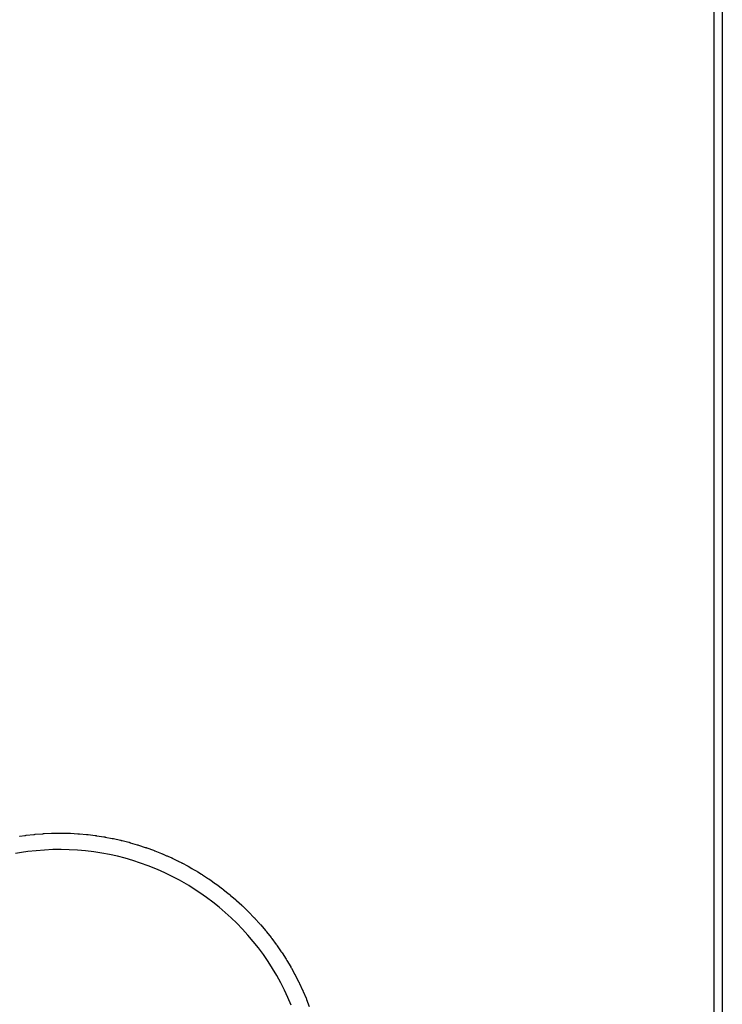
# Model space of a CAD drawing. Extents: x 81 to 161, y -172 to -32.
# Tile 62 of 94: x 153 to 161, y -127 to -115. Entities that reach past the tile are written whole.
import ezdxf

# ---------------------------------------------------------------- set-up
doc = ezdxf.new("R2010")
doc.units = 0
doc.header["$MEASUREMENT"] = 0
doc.layers.add('BLACK', color=7, linetype='CONTINUOUS')

msp = doc.modelspace()

# ---------------------------------------------------------------- linework, layer by layer
at = {"layer": 'BLACK', "linetype": 'CONTINUOUS'}
for p, q in [((161.304, -170.794), (161.303, -33.2312)), ((161.403, -33.2127), (161.403, -170.813)), ((152.829, -124.511), (152.83, -124.511)), ((152.83, -124.511), (152.893, -124.502)), ((152.893, -124.502), (152.894, -124.501)), ((152.894, -124.501), (152.902, -124.5)), ((152.902, -124.5), (152.909, -124.499)), ((152.909, -124.499), (152.91, -124.499)), ((152.91, -124.499), (153.001, -124.489)), ((153.001, -124.489), (153.003, -124.489)), ((153.003, -124.489), (153.01, -124.488)), ((153.01, -124.488), (153.017, -124.487)), ((153.017, -124.487), (153.018, -124.487)), ((153.018, -124.487), (153.109, -124.48)), ((153.109, -124.48), (153.111, -124.48)), ((153.111, -124.48), (153.118, -124.479)), ((153.118, -124.479), (153.125, -124.479)), ((153.125, -124.479), (153.127, -124.479)), ((153.127, -124.479), (153.218, -124.475)), ((153.218, -124.475), (153.22, -124.474)), ((153.22, -124.474), (153.227, -124.474)), ((153.227, -124.474), (153.234, -124.474)), ((153.234, -124.474), (153.236, -124.474)), ((153.236, -124.474), (153.327, -124.473)), ((153.327, -124.473), (153.329, -124.473)), ((153.329, -124.473), (153.336, -124.473)), ((153.336, -124.473), (153.343, -124.473)), ((153.343, -124.473), (153.344, -124.473)), ((153.344, -124.473), (153.434, -124.475)), ((153.434, -124.475), (153.435, -124.475)), ((153.435, -124.475), (153.442, -124.475)), ((153.442, -124.475), (153.449, -124.475)), ((153.449, -124.475), (153.451, -124.475)), ((153.451, -124.475), (153.54, -124.48)), ((153.54, -124.48), (153.542, -124.48)), ((153.542, -124.48), (153.549, -124.481)), ((153.549, -124.481), (153.556, -124.481)), ((153.556, -124.481), (153.558, -124.482)), ((153.558, -124.482), (153.646, -124.489)), ((153.646, -124.489), (153.648, -124.489)), ((153.648, -124.489), (153.655, -124.49)), ((153.655, -124.49), (153.662, -124.491)), ((153.662, -124.491), (153.664, -124.491)), ((153.664, -124.491), (153.752, -124.502)), ((153.752, -124.502), (153.754, -124.502)), ((153.754, -124.502), (153.761, -124.503)), ((153.761, -124.503), (153.768, -124.504)), ((153.768, -124.504), (153.77, -124.504)), ((153.77, -124.504), (153.856, -124.518)), ((153.856, -124.518), (153.857, -124.518)), ((153.857, -124.518), (153.864, -124.519)), ((153.864, -124.519), (153.871, -124.52)), ((153.871, -124.52), (153.873, -124.521)), ((153.873, -124.521), (153.959, -124.537)), ((153.959, -124.537), (153.96, -124.537)), ((153.96, -124.537), (153.967, -124.538)), ((153.967, -124.538), (153.974, -124.54)), ((153.974, -124.54), (153.976, -124.54)), ((153.976, -124.54), (154.061, -124.559)), ((154.061, -124.559), (154.062, -124.559)), ((154.062, -124.559), (154.069, -124.561)), ((153.131, -124.679), (153.029, -124.687)), ((153.233, -124.674), (153.131, -124.679)), ((153.335, -124.673), (153.233, -124.674)), ((153.435, -124.675), (153.335, -124.673)), ((153.535, -124.68), (153.435, -124.675)), ((154.069, -124.561), (154.076, -124.563)), ((154.076, -124.563), (154.078, -124.563)), ((154.078, -124.563), (154.162, -124.585)), ((154.162, -124.585), (154.164, -124.585)), ((154.164, -124.585), (154.171, -124.587)), ((154.171, -124.587), (154.178, -124.589)), ((154.178, -124.589), (154.179, -124.59)), ((154.179, -124.59), (154.263, -124.614)), ((154.263, -124.614), (154.264, -124.614)), ((154.264, -124.614), (154.271, -124.617)), ((154.271, -124.617), (154.278, -124.619)), ((154.278, -124.619), (154.279, -124.619)), ((154.279, -124.619), (154.362, -124.647)), ((154.362, -124.647), (154.364, -124.647)), ((154.364, -124.647), (154.371, -124.649)), ((154.371, -124.649), (154.377, -124.651)), ((154.377, -124.651), (154.379, -124.652)), ((154.379, -124.652), (154.461, -124.682)), ((152.853, -124.71), (152.778, -124.722)), ((152.927, -124.699), (152.853, -124.71)), ((153.029, -124.687), (152.927, -124.699)), ((153.634, -124.689), (153.535, -124.68)), ((153.734, -124.701), (153.634, -124.689)), ((153.83, -124.716), (153.734, -124.701)), ((153.927, -124.734), (153.83, -124.716)), ((154.023, -124.756), (153.927, -124.734)), ((154.118, -124.78), (154.023, -124.756)), ((154.212, -124.808), (154.118, -124.78)), ((154.461, -124.682), (154.462, -124.682)), ((154.462, -124.682), (154.469, -124.685)), ((154.469, -124.685), (154.476, -124.687)), ((154.476, -124.687), (154.477, -124.688)), ((154.477, -124.688), (154.558, -124.721)), ((154.558, -124.721), (154.559, -124.721)), ((154.559, -124.721), (154.566, -124.724)), ((154.566, -124.724), (154.573, -124.727)), ((154.573, -124.727), (154.574, -124.727)), ((154.574, -124.727), (154.621, -124.748)), ((154.621, -124.748), (154.622, -124.748)), ((154.622, -124.748), (154.629, -124.751)), ((154.629, -124.751), (154.636, -124.754)), ((154.636, -124.754), (154.637, -124.755)), ((154.637, -124.755), (154.684, -124.776)), ((154.684, -124.776), (154.685, -124.777)), ((154.685, -124.777), (154.692, -124.78)), ((154.692, -124.78), (154.699, -124.783)), ((154.699, -124.783), (154.7, -124.784)), ((154.7, -124.784), (154.746, -124.806)), ((154.305, -124.838), (154.212, -124.808)), ((154.398, -124.872), (154.305, -124.838)), ((154.489, -124.908), (154.398, -124.872)), ((154.548, -124.934), (154.489, -124.908)), ((154.746, -124.806), (154.747, -124.806)), ((154.747, -124.806), (154.754, -124.81)), ((154.754, -124.81), (154.761, -124.813)), ((154.761, -124.813), (154.762, -124.814)), ((154.762, -124.814), (154.808, -124.837)), ((154.808, -124.837), (154.809, -124.838)), ((154.809, -124.838), (154.816, -124.841)), ((154.816, -124.841), (154.823, -124.845)), ((154.823, -124.845), (154.824, -124.845)), ((154.824, -124.845), (154.869, -124.87)), ((154.869, -124.87), (154.87, -124.87)), ((154.87, -124.87), (154.877, -124.874)), ((154.877, -124.874), (154.883, -124.878)), ((154.883, -124.878), (154.884, -124.878)), ((154.884, -124.878), (154.929, -124.903)), ((154.929, -124.903), (154.93, -124.904)), ((154.93, -124.904), (154.937, -124.908)), ((154.937, -124.908), (154.944, -124.912)), ((154.944, -124.912), (154.944, -124.912)), ((154.944, -124.912), (154.989, -124.938)), ((154.607, -124.961), (154.548, -124.934)), ((154.665, -124.989), (154.607, -124.961)), ((154.723, -125.019), (154.665, -124.989)), ((154.78, -125.049), (154.723, -125.019)), ((154.989, -124.938), (154.99, -124.939)), ((154.99, -124.939), (154.996, -124.943)), ((154.996, -124.943), (155.003, -124.947)), ((155.003, -124.947), (155.004, -124.947)), ((155.004, -124.947), (155.048, -124.975)), ((155.048, -124.975), (155.049, -124.975)), ((155.049, -124.975), (155.055, -124.979)), ((155.055, -124.979), (155.061, -124.983)), ((155.061, -124.983), (155.062, -124.984)), ((155.062, -124.984), (155.134, -125.031)), ((155.134, -125.031), (155.136, -125.032)), ((155.136, -125.032), (155.142, -125.036)), ((155.142, -125.036), (155.148, -125.04)), ((155.148, -125.04), (155.149, -125.041)), ((154.837, -125.081), (154.78, -125.049)), ((154.893, -125.114), (154.837, -125.081)), ((154.948, -125.148), (154.893, -125.114)), ((155.029, -125.202), (154.948, -125.148)), ((155.149, -125.041), (155.219, -125.091)), ((155.219, -125.091), (155.221, -125.092)), ((155.221, -125.092), (155.227, -125.096)), ((155.227, -125.096), (155.232, -125.1)), ((155.232, -125.1), (155.234, -125.101)), ((155.234, -125.101), (155.303, -125.153)), ((155.303, -125.153), (155.304, -125.154)), ((155.304, -125.154), (155.31, -125.158)), ((155.31, -125.158), (155.315, -125.162)), ((155.109, -125.258), (155.029, -125.202)), ((155.187, -125.316), (155.109, -125.258)), ((155.315, -125.162), (155.316, -125.164)), ((155.316, -125.164), (155.384, -125.218)), ((155.384, -125.218), (155.385, -125.218)), ((155.385, -125.218), (155.391, -125.223)), ((155.391, -125.223), (155.396, -125.228)), ((155.396, -125.228), (155.397, -125.229)), ((155.397, -125.229), (155.463, -125.285)), ((155.263, -125.377), (155.187, -125.316)), ((155.337, -125.44), (155.263, -125.377)), ((155.463, -125.285), (155.464, -125.286)), ((155.464, -125.286), (155.47, -125.29)), ((155.47, -125.29), (155.475, -125.295)), ((155.475, -125.295), (155.476, -125.296)), ((155.476, -125.296), (155.54, -125.354)), ((155.54, -125.354), (155.541, -125.355)), ((155.541, -125.355), (155.546, -125.36)), ((155.546, -125.36), (155.552, -125.365)), ((155.552, -125.365), (155.553, -125.366)), ((155.553, -125.366), (155.615, -125.426)), ((155.409, -125.506), (155.337, -125.44)), ((155.479, -125.574), (155.409, -125.506)), ((155.615, -125.426), (155.616, -125.427)), ((155.616, -125.427), (155.621, -125.433)), ((155.621, -125.433), (155.626, -125.438)), ((155.626, -125.438), (155.627, -125.439)), ((155.627, -125.439), (155.687, -125.501)), ((155.687, -125.501), (155.688, -125.502)), ((155.688, -125.502), (155.693, -125.507)), ((155.693, -125.507), (155.698, -125.512)), ((155.698, -125.512), (155.699, -125.514)), ((155.699, -125.514), (155.76, -125.58)), ((155.547, -125.644), (155.479, -125.574)), ((155.76, -125.58), (155.761, -125.582)), ((155.761, -125.582), (155.765, -125.587)), ((155.765, -125.587), (155.77, -125.592)), ((155.77, -125.592), (155.771, -125.594)), ((155.771, -125.594), (155.829, -125.662)), ((155.615, -125.719), (155.547, -125.644)), ((155.68, -125.796), (155.615, -125.719)), ((155.829, -125.662), (155.831, -125.664)), ((155.831, -125.664), (155.835, -125.669)), ((155.835, -125.669), (155.84, -125.675)), ((155.84, -125.675), (155.84, -125.676)), ((155.84, -125.676), (155.897, -125.747)), ((155.897, -125.747), (155.898, -125.748)), ((155.898, -125.748), (155.902, -125.754)), ((155.902, -125.754), (155.906, -125.759)), ((155.906, -125.759), (155.907, -125.761)), ((155.907, -125.761), (155.961, -125.833)), ((155.743, -125.875), (155.68, -125.796)), ((155.803, -125.956), (155.743, -125.875)), ((155.961, -125.833), (155.962, -125.834)), ((155.962, -125.834), (155.966, -125.84)), ((155.966, -125.84), (155.97, -125.846)), ((155.97, -125.846), (155.971, -125.847)), ((155.971, -125.847), (156.022, -125.922)), ((155.861, -126.04), (155.803, -125.956)), ((156.022, -125.922), (156.023, -125.923)), ((156.023, -125.923), (156.027, -125.929)), ((156.027, -125.929), (156.031, -125.935)), ((156.031, -125.935), (156.032, -125.936)), ((156.032, -125.936), (156.081, -126.012)), ((155.915, -126.125), (155.861, -126.04)), ((156.081, -126.012), (156.082, -126.013)), ((156.082, -126.013), (156.085, -126.019)), ((156.085, -126.019), (156.089, -126.025)), ((156.089, -126.025), (156.09, -126.027)), ((156.09, -126.027), (156.136, -126.105)), ((156.136, -126.105), (156.137, -126.106)), ((156.137, -126.106), (156.14, -126.112)), ((156.14, -126.112), (156.144, -126.118)), ((156.144, -126.118), (156.145, -126.12)), ((156.145, -126.12), (156.188, -126.199)), ((155.967, -126.211), (155.915, -126.125)), ((156.016, -126.3), (155.967, -126.211)), ((156.188, -126.199), (156.189, -126.2)), ((156.189, -126.2), (156.192, -126.206)), ((156.192, -126.206), (156.196, -126.213)), ((156.196, -126.213), (156.196, -126.214)), ((156.196, -126.214), (156.237, -126.294)), ((156.061, -126.389), (156.016, -126.3)), ((156.237, -126.294), (156.238, -126.295)), ((156.238, -126.295), (156.241, -126.302)), ((156.241, -126.302), (156.244, -126.308)), ((156.244, -126.308), (156.244, -126.31)), ((156.244, -126.31), (156.282, -126.39)), ((156.103, -126.48), (156.061, -126.389)), ((156.142, -126.572), (156.103, -126.48)), ((156.282, -126.39), (156.283, -126.392)), ((156.283, -126.392), (156.286, -126.398)), ((156.286, -126.398), (156.289, -126.405)), ((156.289, -126.405), (156.289, -126.406)), ((156.289, -126.406), (156.324, -126.488)), ((156.324, -126.488), (156.325, -126.49)), ((156.325, -126.49), (156.328, -126.497)), ((156.328, -126.497), (156.33, -126.503)), ((156.33, -126.503), (156.331, -126.505)), ((156.331, -126.505), (156.363, -126.588))]:
    msp.add_line(p, q, dxfattribs=at)

doc.saveas('drawing.dxf')
